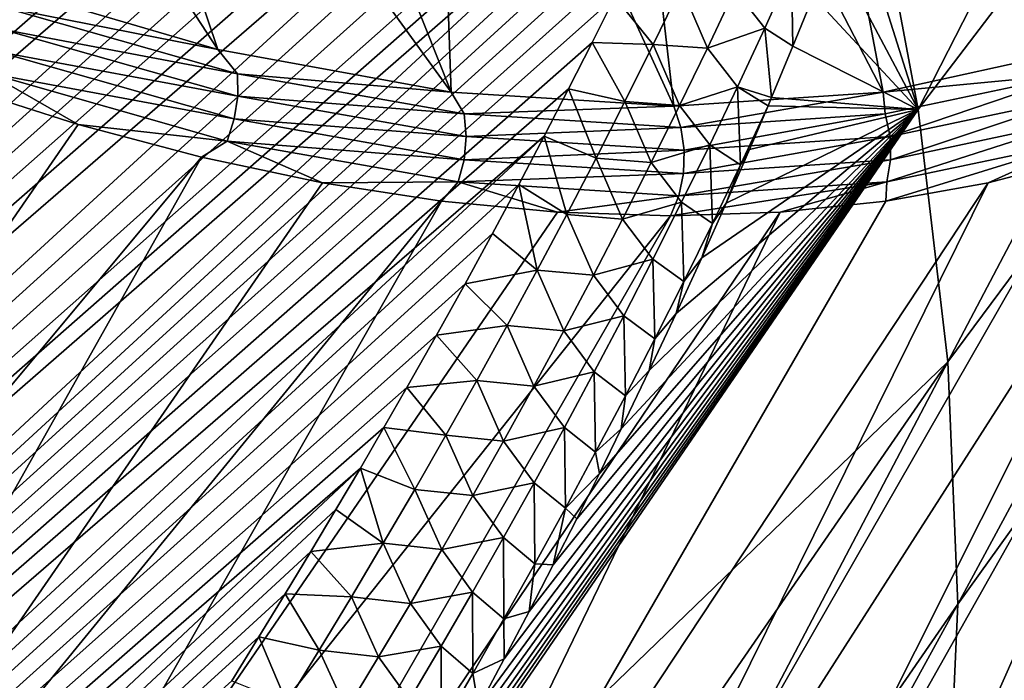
# Model space of a CAD drawing. Header units: metres. Extents: x -82 to 82, y -464 to 32.
# Tile 182 of 256: x -33.44 to -28.4, y -34.53 to -31.15. Entities that reach past the tile are written whole.
import ezdxf

# ---------------------------------------------------------------- set-up
doc = ezdxf.new("R2010")
doc.units = ezdxf.units.M
doc.layers.add('solid_K244121000C07', color=7, linetype='CONTINUOUS')

msp = doc.modelspace()

# ---------------------------------------------------------------- linework, layer by layer
at = {"layer": 'solid_K244121000C07'}
for points in [[(-50.580017, -37.939152, 83.649368), (-31.530045, -21.355038, 64.738808), (-31.698578, -21.362585, 64.938377)], [(-50.580017, -37.939152, 83.649368), (-50.462872, -38.585136, 83.383713), (-31.530045, -21.355038, 64.738808)], [(-50.462872, -38.585136, 83.383713), (-31.368418, -21.352629, 64.547806), (-31.530045, -21.355038, 64.738808)], [(-50.462872, -38.585136, 83.383713), (-31.213457, -21.355076, 64.365089), (-31.368418, -21.352629, 64.547806)], [(-50.462872, -38.585136, 83.383713), (-31.064602, -21.361792, 64.190079), (-31.213457, -21.355076, 64.365089)], [(-50.580017, -37.939152, 83.649368), (-31.698578, -21.362585, 64.938377), (-31.87381, -21.375097, 65.146362)], [(-50.580017, -37.939152, 83.649368), (-31.87381, -21.375097, 65.146362), (-32.056423, -21.393286, 65.363464)], [(-50.580017, -37.939152, 83.649368), (-32.056423, -21.393286, 65.363464), (-32.246498, -21.417265, 65.589813)], [(-50.462872, -38.585136, 83.383713), (-30.922129, -21.37302, 64.022987), (-31.064602, -21.361792, 64.190079)], [(-50.462872, -38.585136, 83.383713), (-30.785688, -21.388357, 63.863434), (-30.922129, -21.37302, 64.022987)], [(-50.462872, -38.585136, 83.383713), (-30.654839, -21.407307, 63.710945), (-30.785688, -21.388357, 63.863434)], [(-50.462872, -38.585136, 83.383713), (-50.311192, -39.218807, 83.122101), (-30.654839, -21.407307, 63.710945)], [(-50.311192, -39.218807, 83.122101), (-30.529854, -21.430124, 63.565739), (-30.654839, -21.407307, 63.710945)], [(-50.661961, -37.280933, 83.918839), (-32.443981, -21.447018, 65.825394), (-32.64967, -21.483381, 66.071022)], [(-50.661961, -37.280933, 83.918839), (-50.580017, -37.939152, 83.649368), (-32.443981, -21.447018, 65.825394)], [(-50.580017, -37.939152, 83.649368), (-32.246498, -21.417265, 65.589813), (-32.443981, -21.447018, 65.825394)], [(-50.311192, -39.218807, 83.122101), (-30.296083, -21.485655, 63.295631), (-30.529854, -21.430124, 63.565739)], [(-50.661961, -37.280933, 83.918839), (-32.64967, -21.483381, 66.071022), (-32.863434, -21.526266, 66.326614)], [(-50.311192, -39.218807, 83.122101), (-30.083412, -21.553553, 63.051811), (-30.296083, -21.485655, 63.295631)], [(-50.661961, -37.280933, 83.918839), (-32.863434, -21.526266, 66.326614), (-33.085457, -21.575888, 66.592392)], [(-50.311192, -39.218807, 83.122101), (-29.890446, -21.631687, 62.832561), (-30.083412, -21.553553, 63.051811)], [(-50.661961, -37.280933, 83.918839), (-33.085457, -21.575888, 66.592392), (-33.31662, -21.63316, 66.869225)], [(-50.661961, -37.280933, 83.918839), (-33.31662, -21.63316, 66.869225), (-33.475616, -21.675419, 67.059769)], [(-50.311192, -39.218807, 83.122101), (-50.125477, -39.839981, 82.864731), (-29.890446, -21.631687, 62.832561)], [(-50.125477, -39.839981, 82.864731), (-29.716105, -21.718508, 62.636436), (-29.890446, -21.631687, 62.832561)], [(-50.125477, -39.839981, 82.864731), (-29.559378, -21.812723, 62.462032), (-29.716105, -21.718508, 62.636436)], [(-50.125477, -39.839981, 82.864731), (-29.418793, -21.912741, 62.30748), (-29.559378, -21.812723, 62.462032)], [(-50.125477, -39.839981, 82.864731), (-49.906136, -40.448418, 82.611763), (-29.418793, -21.912741, 62.30748)], [(-49.906136, -40.448418, 82.611763), (-29.292576, -22.017361, 62.170609), (-29.418793, -21.912741, 62.30748)], [(-49.906136, -40.448418, 82.611763), (-29.179365, -22.126177, 62.049671), (-29.292576, -22.017361, 62.170609)], [(-49.906136, -40.448418, 82.611763), (-29.077589, -22.23892, 61.94278), (-29.179365, -22.126177, 62.049671)], [(-49.906136, -40.448418, 82.611763), (-28.985487, -22.355457, 61.847912), (-29.077589, -22.23892, 61.94278)], [(-49.906136, -40.448418, 82.611763), (-49.653492, -41.043865, 82.363358), (-28.985487, -22.355457, 61.847912)], [(-49.653492, -41.043865, 82.363358), (-28.902151, -22.476038, 61.763973), (-28.985487, -22.355457, 61.847912)], [(-49.653492, -41.043865, 82.363358), (-28.826736, -22.600964, 61.689983), (-28.902151, -22.476038, 61.763973)], [(-49.653492, -41.043865, 82.363358), (-28.758198, -22.731129, 61.624836), (-28.826736, -22.600964, 61.689983)], [(-49.653492, -41.043865, 82.363358), (-28.695993, -22.867172, 61.567974), (-28.758198, -22.731129, 61.624836)], [(-49.653492, -41.043865, 82.363358), (-49.367729, -41.626118, 82.119644), (-28.695993, -22.867172, 61.567974)], [(-49.367729, -41.626118, 82.119644), (-28.639805, -23.009787, 61.519108), (-28.695993, -22.867172, 61.567974)], [(-49.367729, -41.626118, 82.119644), (-28.589434, -23.159943, 61.478111), (-28.639805, -23.009787, 61.519108)], [(-49.367729, -41.626118, 82.119644), (-28.544722, -23.319397, 61.445), (-28.589434, -23.159943, 61.478111)], [(-49.367729, -41.626118, 82.119644), (-28.505779, -23.489445, 61.420078), (-28.544722, -23.319397, 61.445)], [(-49.367729, -41.626118, 82.119644), (-49.048889, -42.194893, 81.880707), (-28.505779, -23.489445, 61.420078)], [(-49.048889, -42.194893, 81.880707), (-28.472771, -23.671467, 61.403759), (-28.505779, -23.489445, 61.420078)], [(-49.048889, -42.194893, 81.880707), (-28.446459, -23.867764, 61.397152), (-28.472771, -23.671467, 61.403759)], [(-49.048889, -42.194893, 81.880707), (-28.427593, -24.08041, 61.401402), (-28.446459, -23.867764, 61.397152)], [(-49.048889, -42.194893, 81.880707), (-28.416916, -24.311184, 61.417675), (-28.427593, -24.08041, 61.401402)], [(-49.048889, -42.194893, 81.880707), (-48.69696, -42.749775, 81.646652), (-28.416916, -24.311184, 61.417675)], [(-48.69696, -42.749775, 81.646652), (-28.41585, -24.562048, 61.447842), (-28.416916, -24.311184, 61.417675)], [(-48.69696, -42.749775, 81.646652), (-28.425966, -24.834379, 61.493847), (-28.41585, -24.562048, 61.447842)], [(-48.69696, -42.749775, 81.646652), (-28.448435, -25.129114, 61.55724), (-28.425966, -24.834379, 61.493847)], [(-48.69696, -42.749775, 81.646652), (-48.311852, -43.290298, 81.417603), (-28.448435, -25.129114, 61.55724)], [(-48.311852, -43.290298, 81.417603), (-28.484636, -25.447149, 61.639748), (-28.448435, -25.129114, 61.55724)], [(-48.311852, -43.290298, 81.417603), (-28.536476, -25.789499, 61.743546), (-28.484636, -25.447149, 61.639748)], [(-48.311852, -43.290298, 81.417603), (-28.568514, -25.969959, 61.803791), (-28.536476, -25.789499, 61.743546)], [(-48.311852, -43.290298, 81.417603), (-28.60519, -26.156969, 61.870197), (-28.568514, -25.969959, 61.803791)], [(-48.311852, -43.290298, 81.417603), (-47.893387, -43.815933, 81.193687), (-28.60519, -26.156969, 61.870197)], [(-47.893387, -43.815933, 81.193687), (-28.646206, -26.350332, 61.94252), (-28.60519, -26.156969, 61.870197)], [(-47.893387, -43.815933, 81.193687), (-28.692066, -26.550406, 62.021297), (-28.646206, -26.350332, 61.94252)], [(-47.893387, -43.815933, 81.193687), (-28.743176, -26.757473, 62.106964), (-28.692066, -26.550406, 62.021297)], [(-47.893387, -43.815933, 81.193687), (-28.799242, -26.971323, 62.199276), (-28.743176, -26.757473, 62.106964)], [(-29.089659, -30.278683, 62.918278), (-28.8388, -31.612446, 61.982471), (-26.355547, -26.755737, 57.53672)], [(-28.8388, -31.612446, 61.982471), (-26.14467, -28.07943, 56.55228), (-26.355547, -26.755737, 57.53672)], [(-47.893387, -43.815933, 81.193687), (-28.86088, -27.192423, 62.298878), (-28.799242, -26.971323, 62.199276)], [(-47.893387, -43.815933, 81.193687), (-28.928368, -27.420977, 62.406086), (-28.86088, -27.192423, 62.298878)], [(-47.893387, -43.815933, 81.193687), (-47.441216, -44.326065, 80.974953), (-28.928368, -27.420977, 62.406086)], [(-47.441216, -44.326065, 80.974953), (-29.001488, -27.656824, 62.520733), (-28.928368, -27.420977, 62.406086)], [(-47.441216, -44.326065, 80.974953), (-29.080992, -27.900532, 62.643585), (-29.001488, -27.656824, 62.520733)], [(-47.441216, -44.326065, 80.974953), (-29.166981, -28.152178, 62.774792), (-29.080992, -27.900532, 62.643585)], [(-28.8388, -31.612446, 61.982471), (-28.686075, -32.901661, 60.966064), (-26.14467, -28.07943, 56.55228)], [(-28.686075, -32.901661, 60.966064), (-26.049168, -29.353258, 55.487396), (-26.14467, -28.07943, 56.55228)], [(-47.441216, -44.326065, 80.974953), (-29.259401, -28.411718, 62.914341), (-29.166981, -28.152178, 62.774792)], [(-32.420708, -31.304186, 34.785034), (-34.378376, -28.31008, 35.391876), (-33.318626, -28.640284, 36.248138)], [(-32.420708, -31.304186, 34.785034), (-33.654976, -30.942951, 33.766327), (-34.378376, -28.31008, 35.391876)], [(-28.023939, -31.304184, 39.595211), (-29.564962, -28.641384, 40.353733), (-28.806759, -28.31172, 41.485855)], [(-27.119947, -30.942949, 40.91581), (-28.023939, -31.304184, 39.595211), (-28.806759, -28.31172, 41.485855)], [(-47.441216, -44.326065, 80.974953), (-29.359146, -28.679808, 63.063129), (-29.259401, -28.411718, 62.914341)], [(-31.227724, -31.522495, 35.889782), (-33.318626, -28.640284, 36.248138), (-32.294964, -28.840158, 37.184566)], [(-31.227724, -31.522495, 35.889782), (-32.420708, -31.304186, 34.785034), (-33.318626, -28.640284, 36.248138)], [(-29.017323, -31.522495, 38.308014), (-30.406172, -28.84071, 39.250446), (-29.564962, -28.641384, 40.353733)], [(-28.023939, -31.304184, 39.595211), (-29.017323, -31.522495, 38.308014), (-29.564962, -28.641384, 40.353733)], [(-47.441216, -44.326065, 80.974953), (-46.954994, -44.819965, 80.761497), (-29.359146, -28.679808, 63.063129)], [(-46.954994, -44.819965, 80.761497), (-29.466087, -28.95635, 63.221077), (-29.359146, -28.679808, 63.063129)], [(-31.227724, -31.522495, 35.889782), (-32.294964, -28.840158, 37.184566), (-31.320072, -28.907263, 38.189522)], [(-30.089136, -31.595533, 37.068375), (-31.320072, -28.907263, 38.189522), (-30.406172, -28.84071, 39.250446)], [(-29.017323, -31.522495, 38.308014), (-30.089136, -31.595533, 37.068375), (-30.406172, -28.84071, 39.250446)], [(-31.227724, -31.522495, 35.889782), (-31.320072, -28.907263, 38.189522), (-30.089136, -31.595533, 37.068375)], [(-46.954994, -44.819965, 80.761497), (-29.580433, -29.241495, 63.388424), (-29.466087, -28.95635, 63.221077)], [(-46.954994, -44.819965, 80.761497), (-29.703156, -29.535955, 63.566139), (-29.580433, -29.241495, 63.388424)], [(-28.686075, -32.901661, 60.966064), (-28.635899, -34.142685, 59.881706), (-26.049168, -29.353258, 55.487396)], [(-28.635899, -34.142685, 59.881706), (-26.069801, -30.566973, 54.350636), (-26.049168, -29.353258, 55.487396)], [(-46.954994, -44.819965, 80.761497), (-29.789427, -29.737295, 63.690208), (-29.703156, -29.535955, 63.566139)], [(-46.954994, -44.819965, 80.761497), (-29.879324, -29.942698, 63.818821), (-29.789427, -29.737295, 63.690208)], [(-46.954994, -44.819965, 80.761497), (-46.434322, -45.296806, 80.553444), (-29.879324, -29.942698, 63.818821)], [(-46.434322, -45.296806, 80.553444), (-29.973194, -30.152412, 63.952316), (-29.879324, -29.942698, 63.818821)], [(-46.434322, -45.296806, 80.553444), (-30.071388, -30.366682, 64.091034), (-29.973194, -30.152412, 63.952316)], [(-29.181465, -30.527407, 63.055336), (-28.8388, -31.612446, 61.982471), (-29.089659, -30.278683, 62.918278)], [(-28.558584, -36.082954, 46.564198), (-25.849543, -30.66128, 43.111908), (-25.505526, -30.318796, 43.80267)], [(-27.876816, -35.412979, 47.925106), (-28.558584, -36.082954, 46.564198), (-25.505526, -30.318796, 43.80267)], [(-46.434322, -45.296806, 80.553444), (-30.173666, -30.585346, 64.234764), (-30.071388, -30.366682, 64.091034)], [(-29.181465, -30.527407, 63.055336), (-29.278297, -30.782021, 63.198711), (-28.8388, -31.612446, 61.982471)], [(-28.688589, -35.327545, 58.736359), (-26.206411, -31.710796, 53.151157), (-26.069801, -30.566973, 54.350636)], [(-28.635899, -34.142685, 59.881706), (-28.688589, -35.327545, 58.736359), (-26.069801, -30.566973, 54.350636)], [(-46.434322, -45.296806, 80.553444), (-30.279938, -30.808334, 64.38343), (-30.173666, -30.585346, 64.234764)], [(-28.558584, -36.082954, 46.564198), (-26.222404, -30.970284, 42.420326), (-25.849543, -30.66128, 43.111908)], [(-46.434322, -45.296806, 80.553444), (-30.390617, -31.035921, 64.537422), (-30.279938, -30.808334, 64.38343)], [(-29.278297, -30.782021, 63.198711), (-29.376368, -31.032215, 63.342888), (-28.8388, -31.612446, 61.982471)], [(-29.623348, -31.195477, 63.764233), (-29.486481, -30.892767, 63.560593), (-29.7763, -31.000391, 63.964142)], [(-29.623348, -31.195477, 63.764233), (-29.479713, -31.288242, 63.493816), (-29.486481, -30.892767, 63.560593)], [(-29.486481, -30.892767, 63.560593), (-29.479713, -31.288242, 63.493816), (-29.376368, -31.032215, 63.342888)], [(-33.520561, -31.087923, 33.804863), (-33.654976, -30.942951, 33.766327), (-32.420708, -31.304186, 34.785034)], [(-29.336288, -36.63863, 45.203262), (-26.623089, -31.244957, 41.729816), (-26.222404, -30.970284, 42.420326)], [(-28.558584, -36.082954, 46.564198), (-29.336288, -36.63863, 45.203262), (-26.222404, -30.970284, 42.420326)], [(-30.19409, -31.27924, 64.451851), (-30.051548, -30.984722, 64.25029), (-30.390617, -31.035921, 64.537422)], [(-29.91625, -31.297308, 64.166634), (-30.051548, -30.984722, 64.25029), (-30.19409, -31.27924, 64.451851)], [(-29.91625, -31.297308, 64.166634), (-29.7763, -31.000391, 63.964142), (-30.051548, -30.984722, 64.25029)], [(-29.623348, -31.195477, 63.764233), (-29.7763, -31.000391, 63.964142), (-29.91625, -31.297308, 64.166634)], [(-46.434322, -45.296806, 80.553444), (-30.506115, -31.268379, 64.697136), (-30.390617, -31.035921, 64.537422)], [(-30.19409, -31.27924, 64.451851), (-30.390617, -31.035921, 64.537422), (-30.506115, -31.268379, 64.697136)], [(-29.376368, -31.032215, 63.342888), (-29.479713, -31.288242, 63.493816), (-28.8388, -31.612446, 61.982471)], [(-33.527828, -31.200104, 33.76635), (-33.520561, -31.087923, 33.804863), (-32.320812, -31.428549, 34.804729)], [(-32.320812, -31.428549, 34.804729), (-33.520561, -31.087923, 33.804863), (-32.420708, -31.304186, 34.785034)], [(-33.553032, -31.314999, 33.749481), (-33.527828, -31.200104, 33.76635), (-32.319614, -31.543133, 34.77327)], [(-32.319614, -31.543133, 34.77327), (-33.527828, -31.200104, 33.76635), (-32.320812, -31.428549, 34.804729)], [(-29.762856, -31.495201, 63.969833), (-29.623348, -31.195477, 63.764233), (-29.91625, -31.297308, 64.166634)], [(-29.762856, -31.495201, 63.969833), (-29.58798, -31.549807, 63.650684), (-29.623348, -31.195477, 63.764233)], [(-29.623348, -31.195477, 63.764233), (-29.58798, -31.549807, 63.650684), (-29.479713, -31.288242, 63.493816)], [(-46.434322, -45.296806, 80.553444), (-30.626457, -31.505732, 64.862602), (-30.506115, -31.268379, 64.697136)], [(-30.339081, -31.57132, 64.655365), (-30.506115, -31.268379, 64.697136), (-30.626457, -31.505732, 64.862602)], [(-30.339081, -31.57132, 64.655365), (-30.19409, -31.27924, 64.451851), (-30.506115, -31.268379, 64.697136)], [(-30.058701, -31.59157, 64.371033), (-30.19409, -31.27924, 64.451851), (-30.339081, -31.57132, 64.655365)], [(-30.058701, -31.59157, 64.371033), (-29.91625, -31.297308, 64.166634), (-30.19409, -31.27924, 64.451851)], [(-29.336288, -36.63863, 45.203262), (-27.050499, -31.484549, 41.042278), (-26.623089, -31.244957, 41.729816)], [(-33.594746, -31.426119, 33.755211), (-33.553032, -31.314999, 33.749481), (-32.337334, -31.660151, 34.762634)], [(-32.337334, -31.660151, 34.762634), (-33.553032, -31.314999, 33.749481), (-32.319614, -31.543133, 34.77327)], [(-32.320812, -31.428549, 34.804729), (-32.420708, -31.304186, 34.785034), (-31.227724, -31.522495, 35.889782)], [(-29.762856, -31.495201, 63.969833), (-29.91625, -31.297308, 64.166634), (-30.058701, -31.59157, 64.371033)], [(-29.479713, -31.288242, 63.493816), (-29.58798, -31.549807, 63.650684), (-28.8388, -31.612446, 61.982471)], [(-28.034607, -31.428549, 39.493942), (-29.017323, -31.522495, 38.308014), (-28.023939, -31.304184, 39.595211)], [(-33.594746, -31.426119, 33.755211), (-33.135368, -31.688402, 34.198139), (-33.774715, -31.484549, 33.685818)], [(-32.372974, -31.772995, 34.773426), (-33.135368, -31.688402, 34.198139), (-33.594746, -31.426119, 33.755211)], [(-32.372974, -31.772995, 34.773426), (-33.594746, -31.426119, 33.755211), (-32.337334, -31.660151, 34.762634)], [(-31.160711, -31.634333, 35.884998), (-32.320812, -31.428549, 34.804729), (-31.227724, -31.522495, 35.889782)], [(-32.319614, -31.543133, 34.77327), (-32.320812, -31.428549, 34.804729), (-31.160711, -31.634333, 35.884998)], [(-28.034607, -31.428549, 39.493942), (-29.006557, -31.634333, 38.241695), (-29.017323, -31.522495, 38.308014)], [(-28.981976, -31.750366, 38.234486), (-29.006557, -31.634333, 38.241695), (-28.034607, -31.428549, 39.493942)], [(-28.003166, -31.543133, 39.495567), (-28.981976, -31.750366, 38.234486), (-28.034607, -31.428549, 39.493942)], [(-46.434322, -45.296806, 80.553444), (-30.751247, -31.747711, 65.033455), (-30.626457, -31.505732, 64.862602)], [(-36.856976, -37.075535, 36.574368), (-33.774715, -31.484549, 33.685818), (-33.135368, -31.688402, 34.198139)], [(-31.160711, -31.634333, 35.884998), (-31.227724, -31.522495, 35.889782), (-30.089136, -31.595533, 37.068375)], [(-30.486389, -31.861069, 64.860672), (-30.626457, -31.505732, 64.862602), (-30.751247, -31.747711, 65.033455)], [(-30.486389, -31.861069, 64.860672), (-30.339081, -31.57132, 64.655365), (-30.626457, -31.505732, 64.862602)], [(-30.203665, -37.075535, 43.853252), (-27.503462, -31.688402, 40.359589), (-27.050499, -31.484549, 41.042278)], [(-29.336288, -36.63863, 45.203262), (-30.203665, -37.075535, 43.853252), (-27.050499, -31.484549, 41.042278)], [(-30.05217, -31.703161, 37.034584), (-30.089136, -31.595533, 37.068375), (-29.017323, -31.522495, 38.308014)], [(-29.904871, -31.792089, 64.177254), (-29.762856, -31.495201, 63.969833), (-30.058701, -31.59157, 64.371033)], [(-29.006557, -31.634333, 38.241695), (-30.05217, -31.703161, 37.034584), (-29.017323, -31.522495, 38.308014)], [(-29.747522, -31.895437, 63.887646), (-29.762856, -31.495201, 63.969833), (-29.904871, -31.792089, 64.177254)], [(-29.762856, -31.495201, 63.969833), (-29.606047, -31.592819, 63.676743), (-29.58798, -31.549807, 63.650684)], [(-29.747522, -31.895437, 63.887646), (-29.606047, -31.592819, 63.676743), (-29.762856, -31.495201, 63.969833)], [(-32.337334, -31.660151, 34.762634), (-32.319614, -31.543133, 34.77327), (-31.151329, -31.750366, 35.86116)], [(-31.151329, -31.750366, 35.86116), (-32.319614, -31.543133, 34.77327), (-31.160711, -31.634333, 35.884998)], [(-30.20352, -31.883308, 64.577202), (-30.339081, -31.57132, 64.655365), (-30.486389, -31.861069, 64.860672)], [(-30.20352, -31.883308, 64.577202), (-30.058701, -31.59157, 64.371033), (-30.339081, -31.57132, 64.655365)], [(-29.58798, -31.549807, 63.650684), (-29.606047, -31.592819, 63.676743), (-28.8388, -31.612446, 61.982471)], [(-28.979033, -31.86867, 38.245281), (-28.981976, -31.750366, 38.234486), (-28.003166, -31.543133, 39.495567)], [(-27.994164, -31.660151, 39.514172), (-28.979033, -31.86867, 38.245281), (-28.003166, -31.543133, 39.495567)], [(-31.767191, -35.876423, 66.640106), (-28.686075, -32.901661, 60.966064), (-28.8388, -31.612446, 61.982471)], [(-31.629946, -35.639278, 66.459259), (-31.767191, -35.876423, 66.640106), (-28.8388, -31.612446, 61.982471)], [(-31.496544, -35.405426, 66.282654), (-31.629946, -35.639278, 66.459259), (-28.8388, -31.612446, 61.982471)], [(-31.366756, -35.174709, 66.109993), (-31.496544, -35.405426, 66.282654), (-28.8388, -31.612446, 61.982471)], [(-31.225317, -34.919579, 65.920815), (-31.366756, -35.174709, 66.109993), (-28.8388, -31.612446, 61.982471)], [(-31.088598, -34.668659, 65.737106), (-31.225317, -34.919579, 65.920815), (-28.8388, -31.612446, 61.982471)], [(-31.160711, -31.634333, 35.884998), (-30.089136, -31.595533, 37.068375), (-30.05217, -31.703161, 37.034584)], [(-31.151329, -31.750366, 35.86116), (-31.160711, -31.634333, 35.884998), (-30.05217, -31.703161, 37.034584)], [(-30.956512, -34.421921, 65.558838), (-31.088598, -34.668659, 65.737106), (-28.8388, -31.612446, 61.982471)], [(-30.828791, -34.179184, 65.385643), (-30.956512, -34.421921, 65.558838), (-28.8388, -31.612446, 61.982471)], [(-30.705166, -33.940258, 65.217148), (-30.828791, -34.179184, 65.385643), (-28.8388, -31.612446, 61.982471)], [(-30.585379, -33.704945, 65.053009), (-30.705166, -33.940258, 65.217148), (-28.8388, -31.612446, 61.982471)], [(-30.469297, -33.473167, 64.893074), (-30.585379, -33.704945, 65.053009), (-28.8388, -31.612446, 61.982471)], [(-30.357262, -33.245266, 64.738045), (-30.469297, -33.473167, 64.893074), (-28.8388, -31.612446, 61.982471)], [(-30.213903, -32.947262, 64.538635), (-30.357262, -33.245266, 64.738045), (-28.8388, -31.612446, 61.982471)], [(-30.076954, -32.65564, 64.346893), (-30.213903, -32.947262, 64.538635), (-28.8388, -31.612446, 61.982471)], [(-29.904871, -31.792089, 64.177254), (-30.058701, -31.59157, 64.371033), (-30.20352, -31.883308, 64.577202)], [(-29.945904, -32.370041, 64.162079), (-30.076954, -32.65564, 64.346893), (-28.8388, -31.612446, 61.982471)], [(-30.034966, -31.819683, 37.01886), (-30.05217, -31.703161, 37.034584), (-29.006557, -31.634333, 38.241695)], [(-28.981976, -31.750366, 38.234486), (-30.034966, -31.819683, 37.01886), (-29.006557, -31.634333, 38.241695)], [(-29.820652, -32.090431, 63.984184), (-29.945904, -32.370041, 64.162079), (-28.8388, -31.612446, 61.982471)], [(-29.701485, -31.81711, 63.813923), (-29.820652, -32.090431, 63.984184), (-28.8388, -31.612446, 61.982471)], [(-29.747522, -31.895437, 63.887646), (-29.701485, -31.81711, 63.813923), (-29.606047, -31.592819, 63.676743)], [(-29.606047, -31.592819, 63.676743), (-29.701485, -31.81711, 63.813923), (-28.8388, -31.612446, 61.982471)], [(-32.372974, -31.772995, 34.773426), (-32.337334, -31.660151, 34.762634), (-31.161818, -31.86867, 35.857262)], [(-31.161818, -31.86867, 35.857262), (-32.337334, -31.660151, 34.762634), (-31.151329, -31.750366, 35.86116)], [(-28.997896, -31.982553, 38.273472), (-28.979033, -31.86867, 38.245281), (-27.994164, -31.660151, 39.514172)], [(-28.008106, -31.772995, 39.548702), (-28.997896, -31.982553, 38.273472), (-27.994164, -31.660151, 39.514172)], [(-36.856976, -37.075535, 36.574368), (-33.135368, -31.688402, 34.198139), (-32.504898, -31.855959, 34.734074)], [(-32.372974, -31.772995, 34.773426), (-32.504898, -31.855959, 34.734074), (-33.135368, -31.688402, 34.198139)], [(-31.153734, -37.390144, 42.525047), (-27.980736, -31.855959, 39.68362), (-27.503462, -31.688402, 40.359589)], [(-30.203665, -37.075535, 43.853252), (-31.153734, -37.390144, 42.525047), (-27.503462, -31.688402, 40.359589)], [(-31.151329, -31.750366, 35.86116), (-30.05217, -31.703161, 37.034584), (-30.034966, -31.819683, 37.01886)], [(-28.843813, -36.448639, 57.537384), (-26.457893, -32.775524, 51.898613), (-26.206411, -31.710796, 53.151157)], [(-28.688589, -35.327545, 58.736359), (-28.843813, -36.448639, 57.537384), (-26.206411, -31.710796, 53.151157)], [(-46.434322, -45.296806, 80.553444), (-45.878769, -45.755657, 80.350922), (-30.751247, -31.747711, 65.033455)], [(-45.878769, -45.755657, 80.350922), (-30.880934, -31.9946, 65.210129), (-30.751247, -31.747711, 65.033455)], [(-32.372974, -31.772995, 34.773426), (-31.885029, -31.986761, 35.292152), (-32.504898, -31.855959, 34.734074)], [(-31.191586, -31.982553, 35.873524), (-31.885029, -31.986761, 35.292152), (-32.372974, -31.772995, 34.773426)], [(-31.191586, -31.982553, 35.873524), (-32.372974, -31.772995, 34.773426), (-31.161818, -31.86867, 35.857262)], [(-31.161818, -31.86867, 35.857262), (-31.151329, -31.750366, 35.86116), (-30.034966, -31.819683, 37.01886)], [(-30.635916, -32.148571, 65.067657), (-30.751247, -31.747711, 65.033455), (-30.880934, -31.9946, 65.210129)], [(-30.635916, -32.148571, 65.067657), (-30.486389, -31.861069, 64.860672), (-30.751247, -31.747711, 65.033455)], [(-30.038542, -31.938414, 37.022129), (-30.034966, -31.819683, 37.01886), (-28.981976, -31.750366, 38.234486)], [(-28.979033, -31.86867, 38.245281), (-30.038542, -31.938414, 37.022129), (-28.981976, -31.750366, 38.234486)], [(-28.008106, -31.772995, 39.548702), (-28.481012, -31.986761, 39.016232), (-29.002922, -32.080448, 38.359245)], [(-28.008106, -31.772995, 39.548702), (-29.002922, -32.080448, 38.359245), (-28.997896, -31.982553, 38.273472)], [(-28.008106, -31.772995, 39.548702), (-27.980736, -31.855959, 39.68362), (-28.481012, -31.986761, 39.016232)], [(-31.161818, -31.86867, 35.857262), (-30.034966, -31.819683, 37.01886), (-30.038542, -31.938414, 37.022129)], [(-30.049257, -32.086296, 64.386345), (-29.904871, -31.792089, 64.177254), (-30.20352, -31.883308, 64.577202)], [(-29.891237, -32.194534, 64.099907), (-29.904871, -31.792089, 64.177254), (-30.049257, -32.086296, 64.386345)], [(-29.891237, -32.194534, 64.099907), (-29.747522, -31.895437, 63.887646), (-29.904871, -31.792089, 64.177254)], [(-29.747522, -31.895437, 63.887646), (-29.820652, -32.090431, 63.984184), (-29.701485, -31.81711, 63.813923)], [(-35.619259, -37.390144, 37.639648), (-36.856976, -37.075535, 36.574368), (-32.504898, -31.855959, 34.734074)], [(-35.619259, -37.390144, 37.639648), (-32.504898, -31.855959, 34.734074), (-31.885029, -31.986761, 35.292152)], [(-31.191586, -31.982553, 35.873524), (-31.161818, -31.86867, 35.857262), (-30.038542, -31.938414, 37.022129)], [(-31.153734, -37.390144, 42.525047), (-28.481012, -31.986761, 39.016232), (-27.980736, -31.855959, 39.68362)], [(-30.35059, -32.172638, 64.784996), (-30.486389, -31.861069, 64.860672), (-30.635916, -32.148571, 65.067657)], [(-30.35059, -32.172638, 64.784996), (-30.20352, -31.883308, 64.577202), (-30.486389, -31.861069, 64.860672)], [(-30.049257, -32.086296, 64.386345), (-30.20352, -31.883308, 64.577202), (-30.35059, -32.172638, 64.784996)], [(-30.062696, -32.052647, 37.044209), (-30.038542, -31.938414, 37.022129), (-28.979033, -31.86867, 38.245281)], [(-28.997896, -31.982553, 38.273472), (-30.062696, -32.052647, 37.044209), (-28.979033, -31.86867, 38.245281)], [(-29.891237, -32.194534, 64.099907), (-29.820652, -32.090431, 63.984184), (-29.747522, -31.895437, 63.887646)], [(-35.619259, -37.390144, 37.639648), (-31.885029, -31.986761, 35.292152), (-31.277462, -32.080448, 35.870842)], [(-32.178841, -37.579929, 41.229328), (-29.002922, -32.080448, 38.359245), (-28.481012, -31.986761, 39.016232)], [(-31.153734, -37.390144, 42.525047), (-32.178841, -37.579929, 41.229328), (-28.481012, -31.986761, 39.016232)], [(-31.191586, -31.982553, 35.873524), (-31.277462, -32.080448, 35.870842), (-31.885029, -31.986761, 35.292152)], [(-31.191586, -31.982553, 35.873524), (-30.683863, -32.136761, 36.468559), (-31.277462, -32.080448, 35.870842)], [(-31.191586, -31.982553, 35.873524), (-30.038542, -31.938414, 37.022129), (-30.062696, -32.052647, 37.044209)], [(-31.191586, -31.982553, 35.873524), (-30.062696, -32.052647, 37.044209), (-30.683863, -32.136761, 36.468559)], [(-28.997896, -31.982553, 38.273472), (-29.545033, -32.136761, 37.714466), (-30.10586, -32.155548, 37.08366)], [(-28.997896, -31.982553, 38.273472), (-30.10586, -32.155548, 37.08366), (-30.062696, -32.052647, 37.044209)], [(-28.997896, -31.982553, 38.273472), (-29.002922, -32.080448, 38.359245), (-29.545033, -32.136761, 37.714466)], [(-45.878769, -45.755657, 80.350922), (-31.016003, -32.2467, 65.393051), (-30.880934, -31.9946, 65.210129)], [(-30.787579, -32.43391, 65.276222), (-30.880934, -31.9946, 65.210129), (-31.016003, -32.2467, 65.393051)], [(-30.787579, -32.43391, 65.276222), (-30.635916, -32.148571, 65.067657), (-30.880934, -31.9946, 65.210129)], [(-34.420631, -37.579929, 38.776756), (-35.619259, -37.390144, 37.639648), (-31.277462, -32.080448, 35.870842)], [(-34.420631, -37.579929, 38.776756), (-31.277462, -32.080448, 35.870842), (-30.683863, -32.136761, 36.468559)], [(-32.178841, -37.579929, 41.229328), (-29.545033, -32.136761, 37.714466), (-29.002922, -32.080448, 38.359245)], [(-30.062696, -32.052647, 37.044209), (-30.10586, -32.155548, 37.08366), (-30.683863, -32.136761, 36.468559)], [(-30.195904, -32.377949, 64.596992), (-30.049257, -32.086296, 64.386345), (-30.35059, -32.172638, 64.784996)], [(-30.037275, -32.490868, 64.313698), (-30.049257, -32.086296, 64.386345), (-30.195904, -32.377949, 64.596992)], [(-30.037275, -32.490868, 64.313698), (-29.891237, -32.194534, 64.099907), (-30.049257, -32.086296, 64.386345)], [(-34.420631, -37.579929, 38.776756), (-30.683863, -32.136761, 36.468559), (-30.10586, -32.155548, 37.08366)], [(-33.270737, -37.64336, 39.97654), (-30.10586, -32.155548, 37.08366), (-29.545033, -32.136761, 37.714466)], [(-32.178841, -37.579929, 41.229328), (-33.270737, -37.64336, 39.97654), (-29.545033, -32.136761, 37.714466)], [(-29.891237, -32.194534, 64.099907), (-29.945904, -32.370041, 64.162079), (-29.820652, -32.090431, 63.984184)], [(-34.420631, -37.579929, 38.776756), (-30.10586, -32.155548, 37.08366), (-33.270737, -37.64336, 39.97654)], [(-30.499825, -32.459644, 64.994331), (-30.635916, -32.148571, 65.067657), (-30.787579, -32.43391, 65.276222)], [(-30.499825, -32.459644, 64.994331), (-30.35059, -32.172638, 64.784996), (-30.635916, -32.148571, 65.067657)], [(-30.195904, -32.377949, 64.596992), (-30.35059, -32.172638, 64.784996), (-30.499825, -32.459644, 64.994331)], [(-30.037275, -32.490868, 64.313698), (-29.945904, -32.370041, 64.162079), (-29.891237, -32.194534, 64.099907)], [(-45.878769, -45.755657, 80.350922), (-31.156752, -32.5042, 65.58252), (-31.016003, -32.2467, 65.393051)], [(-30.787579, -32.43391, 65.276222), (-31.016003, -32.2467, 65.393051), (-31.156752, -32.5042, 65.58252)], [(-30.344725, -32.667149, 64.80909), (-30.195904, -32.377949, 64.596992), (-30.499825, -32.459644, 64.994331)], [(-30.185545, -32.784565, 64.528908), (-30.195904, -32.377949, 64.596992), (-30.344725, -32.667149, 64.80909)], [(-30.185545, -32.784565, 64.528908), (-30.037275, -32.490868, 64.313698), (-30.195904, -32.377949, 64.596992)], [(-30.037275, -32.490868, 64.313698), (-30.076954, -32.65564, 64.346893), (-29.945904, -32.370041, 64.162079)], [(-30.941288, -32.717159, 65.486267), (-30.787579, -32.43391, 65.276222), (-31.156752, -32.5042, 65.58252)], [(-30.651144, -32.744423, 65.205109), (-30.787579, -32.43391, 65.276222), (-30.941288, -32.717159, 65.486267)], [(-30.651144, -32.744423, 65.205109), (-30.499825, -32.459644, 64.994331), (-30.787579, -32.43391, 65.276222)], [(-30.344725, -32.667149, 64.80909), (-30.499825, -32.459644, 64.994331), (-30.651144, -32.744423, 65.205109)], [(-30.185545, -32.784565, 64.528908), (-30.076954, -32.65564, 64.346893), (-30.037275, -32.490868, 64.313698)], [(-45.878769, -45.755657, 80.350922), (-31.302576, -32.766724, 65.777977), (-31.156752, -32.5042, 65.58252)], [(-30.941288, -32.717159, 65.486267), (-31.156752, -32.5042, 65.58252), (-31.302576, -32.766724, 65.777977)], [(-30.495636, -32.954002, 65.022552), (-30.344725, -32.667149, 64.80909), (-30.651144, -32.744423, 65.205109)], [(-30.335964, -33.075737, 64.745453), (-30.344725, -32.667149, 64.80909), (-30.495636, -32.954002, 65.022552)], [(-30.335964, -33.075737, 64.745453), (-30.185545, -32.784565, 64.528908), (-30.344725, -32.667149, 64.80909)], [(-30.185545, -32.784565, 64.528908), (-30.213903, -32.947262, 64.538635), (-30.076954, -32.65564, 64.346893)], [(-31.09696, -32.998398, 65.697678), (-30.941288, -32.717159, 65.486267), (-31.302576, -32.766724, 65.777977)], [(-30.804461, -33.027058, 65.417221), (-30.941288, -32.717159, 65.486267), (-31.09696, -32.998398, 65.697678)], [(-30.804461, -33.027058, 65.417221), (-30.651144, -32.744423, 65.205109), (-30.941288, -32.717159, 65.486267)], [(-45.878769, -45.755657, 80.350922), (-31.453857, -33.034496, 65.979774), (-31.302576, -32.766724, 65.777977)], [(-31.09696, -32.998398, 65.697678), (-31.302576, -32.766724, 65.777977), (-31.453857, -33.034496, 65.979774)], [(-30.495636, -32.954002, 65.022552), (-30.651144, -32.744423, 65.205109), (-30.804461, -33.027058, 65.417221)], [(-30.335964, -33.075737, 64.745453), (-30.213903, -32.947262, 64.538635), (-30.185545, -32.784565, 64.528908)], [(-29.097021, -37.492855, 56.287159), (-29.015762, -37.38987, 56.050819), (-26.457893, -32.775524, 51.898613)], [(-28.843813, -36.448639, 57.537384), (-29.097021, -37.492855, 56.287159), (-26.457893, -32.775524, 51.898613)], [(-29.015762, -37.38987, 56.050819), (-28.936357, -37.28886, 55.812801), (-26.457893, -32.775524, 51.898613)], [(-28.936357, -37.28886, 55.812801), (-28.861425, -37.19326, 55.580643), (-26.457893, -32.775524, 51.898613)], [(-28.861425, -37.19326, 55.580643), (-28.790617, -37.102543, 55.354069), (-26.457893, -32.775524, 51.898613)], [(-28.790617, -37.102543, 55.354069), (-28.691418, -36.974529, 55.02409), (-26.457893, -32.775524, 51.898613)], [(-28.691418, -36.974529, 55.02409), (-28.600859, -36.856918, 54.706223), (-26.457893, -32.775524, 51.898613)], [(-28.600859, -36.856918, 54.706223), (-28.51852, -36.749268, 54.40015), (-26.457893, -32.775524, 51.898613)], [(-28.51852, -36.749268, 54.40015), (-28.443417, -36.65007, 54.105045), (-26.457893, -32.775524, 51.898613)], [(-28.443417, -36.65007, 54.105045), (-28.375755, -36.560009, 53.821121), (-26.457893, -32.775524, 51.898613)], [(-31.767191, -35.876423, 66.640106), (-31.632021, -37.172279, 65.624039), (-28.686075, -32.901661, 60.966064)], [(-31.632021, -37.172279, 65.624039), (-31.58539, -38.415421, 64.533859), (-28.686075, -32.901661, 60.966064)], [(-31.58539, -38.415421, 64.533859), (-28.635899, -34.142685, 59.881706), (-28.686075, -32.901661, 60.966064)], [(-30.648556, -33.238602, 65.237282), (-30.495636, -32.954002, 65.022552), (-30.804461, -33.027058, 65.417221)], [(-30.488451, -33.364491, 64.963249), (-30.495636, -32.954002, 65.022552), (-30.648556, -33.238602, 65.237282)], [(-30.488451, -33.364491, 64.963249), (-30.335964, -33.075737, 64.745453), (-30.495636, -32.954002, 65.022552)], [(-30.335964, -33.075737, 64.745453), (-30.357262, -33.245266, 64.738045), (-30.213903, -32.947262, 64.538635)], [(-45.878769, -45.755657, 80.350922), (-31.571249, -33.238968, 66.135597), (-31.453857, -33.034496, 65.979774)], [(-31.254519, -33.277695, 65.910362), (-31.453857, -33.034496, 65.979774), (-31.571249, -33.238968, 66.135597)], [(-31.254519, -33.277695, 65.910362), (-31.09696, -32.998398, 65.697678), (-31.453857, -33.034496, 65.979774)], [(-30.959692, -33.307636, 65.630585), (-31.09696, -32.998398, 65.697678), (-31.254519, -33.277695, 65.910362)], [(-30.959692, -33.307636, 65.630585), (-30.804461, -33.027058, 65.417221), (-31.09696, -32.998398, 65.697678)], [(-30.648556, -33.238602, 65.237282), (-30.804461, -33.027058, 65.417221), (-30.959692, -33.307636, 65.630585)], [(-30.488451, -33.364491, 64.963249), (-30.357262, -33.245266, 64.738045), (-30.335964, -33.075737, 64.745453)], [(-45.878769, -45.755657, 80.350922), (-31.69228, -33.44672, 66.295486), (-31.571249, -33.238968, 66.135597)], [(-31.413906, -33.555107, 66.124268), (-31.571249, -33.238968, 66.135597), (-31.69228, -33.44672, 66.295486)], [(-31.413906, -33.555107, 66.124268), (-31.254519, -33.277695, 65.910362), (-31.571249, -33.238968, 66.135597)], [(-30.803402, -33.521046, 65.453194), (-30.648556, -33.238602, 65.237282), (-30.959692, -33.307636, 65.630585)], [(-30.64292, -33.65094, 65.182205), (-30.648556, -33.238602, 65.237282), (-30.803402, -33.521046, 65.453194)], [(-30.64292, -33.65094, 65.182205), (-30.488451, -33.364491, 64.963249), (-30.648556, -33.238602, 65.237282)], [(-30.488451, -33.364491, 64.963249), (-30.469297, -33.473167, 64.893074), (-30.357262, -33.245266, 64.738045)], [(-31.116776, -33.586231, 65.845116), (-31.254519, -33.277695, 65.910362), (-31.413906, -33.555107, 66.124268)], [(-31.116776, -33.586231, 65.845116), (-30.959692, -33.307636, 65.630585), (-31.254519, -33.277695, 65.910362)], [(-30.803402, -33.521046, 65.453194), (-30.959692, -33.307636, 65.630585), (-31.116776, -33.586231, 65.845116)], [(-30.64292, -33.65094, 65.182205), (-30.469297, -33.473167, 64.893074), (-30.488451, -33.364491, 64.963249)], [(-45.878769, -45.755657, 80.350922), (-45.287739, -46.195442, 80.153961), (-31.69228, -33.44672, 66.295486)], [(-45.287739, -46.195442, 80.153961), (-31.816992, -33.65778, 66.459496), (-31.69228, -33.44672, 66.295486)], [(-31.575068, -33.830692, 66.33931), (-31.69228, -33.44672, 66.295486), (-31.816992, -33.65778, 66.459496)], [(-31.575068, -33.830692, 66.33931), (-31.413906, -33.555107, 66.124268), (-31.69228, -33.44672, 66.295486)], [(-30.64292, -33.65094, 65.182205), (-30.585379, -33.704945, 65.053009), (-30.469297, -33.473167, 64.893074)], [(-30.96011, -33.801418, 65.670219), (-30.803402, -33.521046, 65.453194), (-31.116776, -33.586231, 65.845116)], [(-30.799297, -33.935181, 65.402237), (-30.803402, -33.521046, 65.453194), (-30.96011, -33.801418, 65.670219)], [(-30.799297, -33.935181, 65.402237), (-30.64292, -33.65094, 65.182205), (-30.803402, -33.521046, 65.453194)], [(-31.275658, -33.8629, 66.060753), (-31.413906, -33.555107, 66.124268), (-31.575068, -33.830692, 66.33931)], [(-31.275658, -33.8629, 66.060753), (-31.116776, -33.586231, 65.845116), (-31.413906, -33.555107, 66.124268)], [(-30.96011, -33.801418, 65.670219), (-31.116776, -33.586231, 65.845116), (-31.275658, -33.8629, 66.060753)], [(-45.287739, -46.195442, 80.153961), (-31.944914, -33.87188, 66.627205), (-31.816992, -33.65778, 66.459496)], [(-31.575068, -33.830692, 66.33931), (-31.816992, -33.65778, 66.459496), (-31.944914, -33.87188, 66.627205)], [(-30.799297, -33.935181, 65.402237), (-30.705166, -33.940258, 65.217148), (-30.64292, -33.65094, 65.182205)], [(-30.64292, -33.65094, 65.182205), (-30.705166, -33.940258, 65.217148), (-30.585379, -33.704945, 65.053009)], [(-31.118628, -34.079781, 65.888283), (-30.96011, -33.801418, 65.670219), (-31.275658, -33.8629, 66.060753)], [(-30.957531, -34.217289, 65.623283), (-30.96011, -33.801418, 65.670219), (-31.118628, -34.079781, 65.888283)], [(-30.957531, -34.217289, 65.623283), (-30.799297, -33.935181, 65.402237), (-30.96011, -33.801418, 65.670219)], [(-31.737951, -34.1045, 66.555428), (-31.575068, -33.830692, 66.33931), (-31.944914, -33.87188, 66.627205)], [(-31.436283, -34.137703, 66.277435), (-31.575068, -33.830692, 66.33931), (-31.737951, -34.1045, 66.555428)], [(-31.436283, -34.137703, 66.277435), (-31.275658, -33.8629, 66.060753), (-31.575068, -33.830692, 66.33931)], [(-45.287739, -46.195442, 80.153961), (-32.076267, -34.089138, 66.798805), (-31.944914, -33.87188, 66.627205)], [(-31.737951, -34.1045, 66.555428), (-31.944914, -33.87188, 66.627205), (-32.076267, -34.089138, 66.798805)], [(-31.118628, -34.079781, 65.888283), (-31.275658, -33.8629, 66.060753), (-31.436283, -34.137703, 66.277435)], [(-30.957531, -34.217289, 65.623283), (-30.828791, -34.179184, 65.385643), (-30.799297, -33.935181, 65.402237)], [(-30.799297, -33.935181, 65.402237), (-30.828791, -34.179184, 65.385643), (-30.705166, -33.940258, 65.217148)], [(-45.287739, -46.195442, 80.153961), (-32.211346, -34.309711, 66.974548), (-32.076267, -34.089138, 66.798805)], [(-31.9025, -34.376583, 66.772552), (-32.076267, -34.089138, 66.798805), (-32.211346, -34.309711, 66.974548)], [(-31.9025, -34.376583, 66.772552), (-31.737951, -34.1045, 66.555428), (-32.076267, -34.089138, 66.798805)], [(-31.2789, -34.356197, 66.10733), (-31.118628, -34.079781, 65.888283), (-31.436283, -34.137703, 66.277435)], [(-31.117569, -34.497334, 65.845299), (-31.118628, -34.079781, 65.888283), (-31.2789, -34.356197, 66.10733)], [(-31.117569, -34.497334, 65.845299), (-30.957531, -34.217289, 65.623283), (-31.118628, -34.079781, 65.888283)], [(-31.598598, -34.410702, 66.495094), (-31.737951, -34.1045, 66.555428), (-31.9025, -34.376583, 66.772552)], [(-31.598598, -34.410702, 66.495094), (-31.436283, -34.137703, 66.277435), (-31.737951, -34.1045, 66.555428)], [(-31.634533, -39.606274, 63.386894), (-28.688589, -35.327545, 58.736359), (-28.635899, -34.142685, 59.881706)], [(-31.58539, -38.415421, 64.533859), (-31.634533, -39.606274, 63.386894), (-28.635899, -34.142685, 59.881706)], [(-31.2789, -34.356197, 66.10733), (-31.436283, -34.137703, 66.277435), (-31.598598, -34.410702, 66.495094)], [(-30.957531, -34.217289, 65.623283), (-30.956512, -34.421921, 65.558838), (-30.828791, -34.179184, 65.385643)], [(-31.117569, -34.497334, 65.845299), (-30.956512, -34.421921, 65.558838), (-30.957531, -34.217289, 65.623283)], [(-45.287739, -46.195442, 80.153961), (-32.350441, -34.533749, 67.154686), (-32.211346, -34.309711, 66.974548)], [(-32.068665, -34.646999, 66.990623), (-32.211346, -34.309711, 66.974548), (-32.350441, -34.533749, 67.154686)], [(-32.068665, -34.646999, 66.990623), (-31.9025, -34.376583, 66.772552), (-32.211346, -34.309711, 66.974548)], [(-31.762552, -34.681953, 66.713669), (-31.9025, -34.376583, 66.772552), (-32.068665, -34.646999, 66.990623)], [(-31.762552, -34.681953, 66.713669), (-31.598598, -34.410702, 66.495094), (-31.9025, -34.376583, 66.772552)], [(-31.440878, -34.630741, 66.327309), (-31.2789, -34.356197, 66.10733), (-31.598598, -34.410702, 66.495094)], [(-31.279358, -34.775394, 66.068207), (-31.2789, -34.356197, 66.10733), (-31.440878, -34.630741, 66.327309)], [(-31.279358, -34.775394, 66.068207), (-31.117569, -34.497334, 65.845299), (-31.2789, -34.356197, 66.10733)], [(-31.440878, -34.630741, 66.327309), (-31.598598, -34.410702, 66.495094), (-31.762552, -34.681953, 66.713669)], [(-31.117569, -34.497334, 65.845299), (-31.088598, -34.668659, 65.737106), (-30.956512, -34.421921, 65.558838)], [(-31.279358, -34.775394, 66.068207), (-31.088598, -34.668659, 65.737106), (-31.117569, -34.497334, 65.845299)]]:
    msp.add_3dface(points, dxfattribs=at)

doc.saveas('drawing.dxf')
